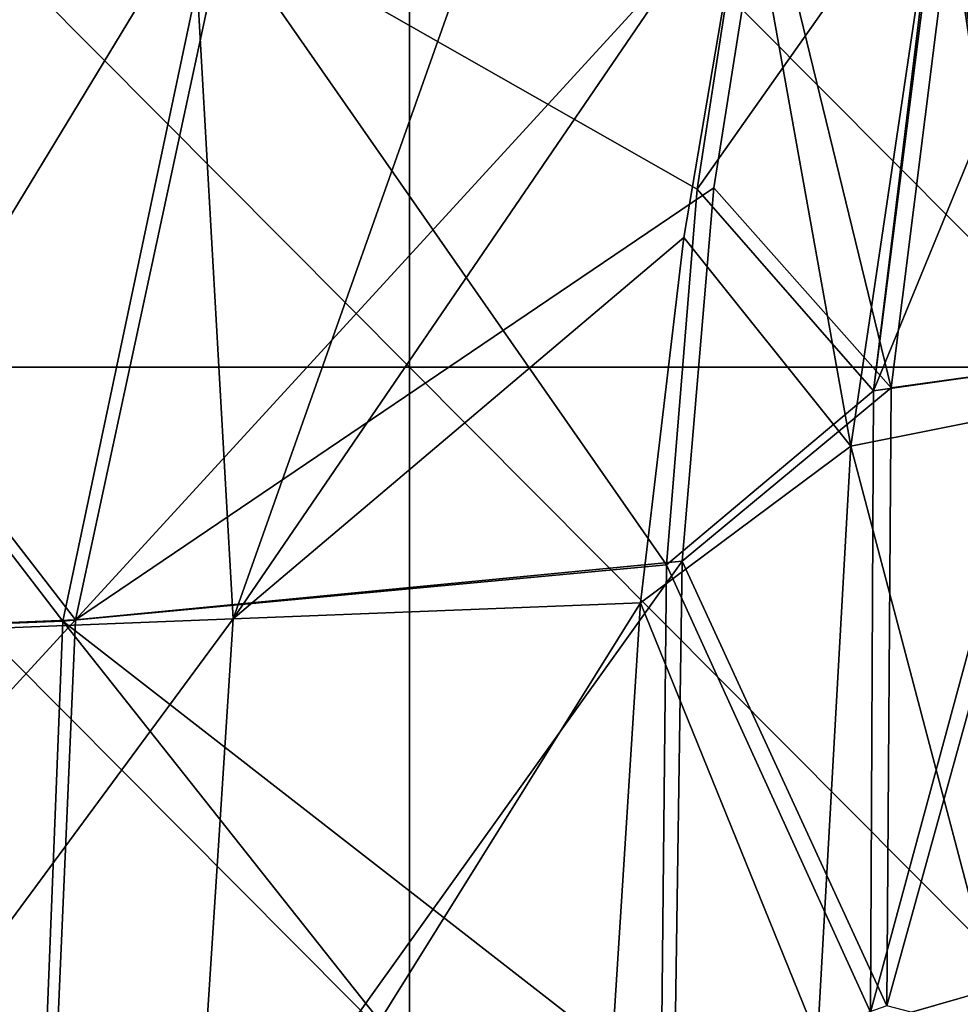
# Model space of a CAD drawing. Header units: millimetres. Extents: x -280 to 280, y 0 to 824.
# Tile 111 of 185: x 147 to 188, y 351 to 394. Entities that reach past the tile are written whole.
import ezdxf

# ---------------------------------------------------------------- set-up
doc = ezdxf.new("R2010")
doc.units = ezdxf.units.MM
doc.header["$LTSCALE"] = 101.851852
for name, color, linetype in [('117', 7, 'CONTINUOUS'), ('118', 7, 'CONTINUOUS'), ('49', 7, 'CONTINUOUS'), ('50', 7, 'CONTINUOUS'), ('60', 7, 'CONTINUOUS'), ('95', 7, 'CONTINUOUS'), ('96', 7, 'CONTINUOUS')]:
    doc.layers.add(name, color=color, linetype=linetype)

msp = doc.modelspace()

# ---------------------------------------------------------------- linework, layer by layer
at = {"layer": '117', "linetype": 'Continuous'}
for points in [[(177.396, 386.495, -391.023), (149.722, 367.772, -416.323), (179.58, 400.36, -388.529), (177.396, 386.495, -391.023)], [(179.58, 400.36, -388.529), (149.722, 367.772, -416.323), (156.284, 398.336, -411.05), (179.58, 400.36, -388.529)], [(156.284, 398.336, -411.05), (149.722, 367.772, -416.323), (127.447, 396.591, -430.448), (156.284, 398.336, -411.05)], [(149.722, 367.772, -416.323), (117.788, 366.457, -434.207), (127.447, 396.591, -430.448), (149.722, 367.772, -416.323)], [(176.017, 370.314, -395.019), (149.722, 367.772, -416.323), (177.396, 386.495, -391.023), (176.017, 370.314, -395.019)], [(149.722, 367.772, -416.323), (176.017, 370.314, -395.019), (148.132, 331.353, -422.862), (149.722, 367.772, -416.323)], [(148.132, 331.353, -422.862), (176.017, 370.314, -395.019), (175.682, 347.814, -402.045), (148.132, 331.353, -422.862)], [(117.788, 366.457, -434.207), (149.722, 367.772, -416.323), (115.494, 330.505, -436.1), (117.788, 366.457, -434.207)], [(115.494, 330.505, -436.1), (149.722, 367.772, -416.323), (148.132, 331.353, -422.862), (115.494, 330.505, -436.1)]]:
    msp.add_3dface(points, dxfattribs=at)
at = {"layer": '118', "linetype": 'Continuous'}
for points in [[(185.078, 377.828, -383.494), (179.58, 400.36, -388.529), (188.022, 401.328, -377.768), (185.078, 377.828, -383.494)], [(185.078, 377.828, -383.494), (188.022, 401.328, -377.768), (192.598, 378.867, -372.909), (185.078, 377.828, -383.494)], [(188.022, 401.328, -377.768), (188.126, 401.341, -377.623), (192.598, 378.867, -372.909), (188.022, 401.328, -377.768)], [(177.396, 386.495, -391.023), (179.58, 400.36, -388.529), (185.078, 377.828, -383.494), (177.396, 386.495, -391.023)], [(176.017, 370.314, -395.019), (177.396, 386.495, -391.023), (185.078, 377.828, -383.494), (176.017, 370.314, -395.019)], [(184.894, 351.047, -392.456), (185.078, 377.828, -383.494), (192.598, 378.867, -372.909), (184.894, 351.047, -392.456)], [(192.665, 349.03, -383.149), (184.894, 351.047, -392.456), (192.598, 378.867, -372.909), (192.665, 349.03, -383.149)], [(184.894, 351.047, -392.456), (176.017, 370.314, -395.019), (185.078, 377.828, -383.494), (184.894, 351.047, -392.456)], [(175.682, 347.814, -402.045), (176.017, 370.314, -395.019), (184.894, 351.047, -392.456), (175.682, 347.814, -402.045)]]:
    msp.add_3dface(points, dxfattribs=at)
at = {"layer": '49', "linetype": 'Continuous'}
for points in [[(167.726, 399.362, -399.637), (178.819, 400.418, -387.883), (156.551, 367.82, -409.026), (167.726, 399.362, -399.637)], [(156.551, 367.82, -409.026), (178.819, 400.418, -387.883), (176.094, 384.345, -390.489), (156.551, 367.82, -409.026)], [(154.823, 398.346, -410.943), (167.726, 399.362, -399.637), (156.551, 367.82, -409.026), (154.823, 398.346, -410.943)], [(140.189, 397.389, -421.549), (154.823, 398.346, -410.943), (135.79, 366.993, -423.001), (140.189, 397.389, -421.549)], [(135.79, 366.993, -423.001), (154.823, 398.346, -410.943), (156.551, 367.82, -409.026), (135.79, 366.993, -423.001)], [(174.208, 368.508, -393.789), (156.551, 367.82, -409.026), (176.094, 384.345, -390.489), (174.208, 368.508, -393.789)], [(156.551, 367.82, -409.026), (174.208, 368.508, -393.789), (154.55, 337.018, -414.402), (156.551, 367.82, -409.026)], [(174.208, 368.508, -393.789), (173.037, 350.142, -398.547), (154.55, 337.018, -414.402), (174.208, 368.508, -393.789)], [(135.79, 366.993, -423.001), (156.551, 367.82, -409.026), (133.551, 336.644, -425.639), (135.79, 366.993, -423.001)], [(133.551, 336.644, -425.639), (156.551, 367.82, -409.026), (154.55, 337.018, -414.402), (133.551, 336.644, -425.639)]]:
    msp.add_3dface(points, dxfattribs=at)
at = {"layer": '50', "linetype": 'Continuous'}
for points in [[(187.312, 401.393, -377.046), (194.461, 402.382, -366.044), (190.878, 376.811, -372.461), (187.312, 401.393, -377.046)], [(178.819, 400.418, -387.883), (187.208, 401.38, -377.19), (183.323, 375.298, -382.902), (178.819, 400.418, -387.883)], [(183.323, 375.298, -382.902), (187.208, 401.38, -377.19), (190.878, 376.811, -372.461), (183.323, 375.298, -382.902)], [(187.208, 401.38, -377.19), (187.312, 401.393, -377.046), (190.878, 376.811, -372.461), (187.208, 401.38, -377.19)], [(176.094, 384.345, -390.489), (178.819, 400.418, -387.883), (183.323, 375.298, -382.902), (176.094, 384.345, -390.489)], [(174.208, 368.508, -393.789), (176.094, 384.345, -390.489), (183.323, 375.298, -382.902), (174.208, 368.508, -393.789)], [(189.529, 351.795, -380.129), (183.323, 375.298, -382.902), (190.878, 376.811, -372.461), (189.529, 351.795, -380.129)], [(181.877, 349.598, -390.393), (174.208, 368.508, -393.789), (183.323, 375.298, -382.902), (181.877, 349.598, -390.393)], [(181.877, 349.598, -390.393), (183.323, 375.298, -382.902), (189.529, 351.795, -380.129), (181.877, 349.598, -390.393)], [(173.037, 350.142, -398.547), (174.208, 368.508, -393.789), (181.877, 349.598, -390.393), (173.037, 350.142, -398.547)], [(190.36, 327.113, -389.089), (181.877, 349.598, -390.393), (189.529, 351.795, -380.129), (190.36, 327.113, -389.089)]]:
    msp.add_3dface(points, dxfattribs=at)
at = {"layer": '60', "linetype": 'Continuous'}
for points in [[(134.346, 378.726, 11.114), (164.2, 378.726, 11.114), (134.346, 408.734, 10.489), (134.346, 378.726, 11.114)], [(134.346, 408.734, 10.489), (164.2, 378.726, 11.114), (164.2, 408.734, 10.489), (134.346, 408.734, 10.489)], [(164.2, 378.726, 11.114), (194.055, 378.726, 11.114), (164.2, 408.734, 10.489), (164.2, 378.726, 11.114)], [(164.2, 408.734, 10.489), (194.055, 378.726, 11.114), (194.055, 408.734, 10.489), (164.2, 408.734, 10.489)], [(134.346, 348.718, 11.739), (164.2, 348.718, 11.739), (134.346, 378.726, 11.114), (134.346, 348.718, 11.739)], [(134.346, 378.726, 11.114), (164.2, 348.718, 11.739), (164.2, 378.726, 11.114), (134.346, 378.726, 11.114)], [(164.2, 348.718, 11.739), (194.055, 348.718, 11.739), (164.2, 378.726, 11.114), (164.2, 348.718, 11.739)], [(164.2, 378.726, 11.114), (194.055, 348.718, 11.739), (194.055, 378.726, 11.114), (164.2, 378.726, 11.114)]]:
    msp.add_3dface(points, dxfattribs=at)
at = {"layer": '95', "linetype": 'Continuous'}
for points in [[(178.819, 400.418, -387.883), (155.654, 398.406, -410.277), (176.663, 386.445, -390.344), (178.819, 400.418, -387.883)], [(155.654, 398.406, -410.277), (126.958, 396.669, -429.58), (149.169, 367.721, -415.491), (155.654, 398.406, -410.277)], [(175.339, 370.165, -394.299), (155.654, 398.406, -410.277), (149.169, 367.721, -415.491), (175.339, 370.165, -394.299)], [(176.663, 386.445, -390.344), (155.654, 398.406, -410.277), (175.339, 370.165, -394.299), (176.663, 386.445, -390.344)], [(149.169, 367.721, -415.491), (126.958, 396.669, -429.58), (117.371, 366.484, -433.298), (149.169, 367.721, -415.491)], [(175.339, 370.165, -394.299), (149.169, 367.721, -415.491), (175.111, 347.537, -401.273), (175.339, 370.165, -394.299)], [(149.169, 367.721, -415.491), (117.371, 366.484, -433.298), (147.717, 331.224, -421.96), (149.169, 367.721, -415.491)], [(175.666, 334.294, -405.985), (149.169, 367.721, -415.491), (147.717, 331.224, -421.96), (175.666, 334.294, -405.985)], [(175.111, 347.537, -401.273), (149.169, 367.721, -415.491), (175.666, 334.294, -405.985), (175.111, 347.537, -401.273)], [(147.717, 331.224, -421.96), (117.371, 366.484, -433.298), (115.173, 330.507, -435.151), (147.717, 331.224, -421.96)]]:
    msp.add_3dface(points, dxfattribs=at)
at = {"layer": '96', "linetype": 'Continuous'}
for points in [[(187.312, 401.393, -377.045), (184.309, 377.694, -382.87), (194.461, 402.382, -366.044), (187.312, 401.393, -377.045)], [(194.461, 402.382, -366.044), (184.309, 377.694, -382.87), (191.763, 378.748, -372.371), (194.461, 402.382, -366.044)], [(178.819, 400.418, -387.883), (176.663, 386.445, -390.344), (187.208, 401.38, -377.19), (178.819, 400.418, -387.883)], [(187.208, 401.38, -377.19), (176.663, 386.445, -390.344), (184.309, 377.694, -382.87), (187.208, 401.38, -377.19)], [(187.208, 401.38, -377.19), (184.309, 377.694, -382.87), (187.312, 401.393, -377.045), (187.208, 401.38, -377.19)], [(176.663, 386.445, -390.344), (175.339, 370.165, -394.299), (184.309, 377.694, -382.87), (176.663, 386.445, -390.344)], [(184.309, 377.694, -382.87), (184.186, 350.775, -391.805), (191.763, 378.748, -372.371), (184.309, 377.694, -382.87)], [(191.763, 378.748, -372.371), (184.186, 350.775, -391.805), (191.836, 348.796, -382.64), (191.763, 378.748, -372.371)], [(184.309, 377.694, -382.87), (175.339, 370.165, -394.299), (184.186, 350.775, -391.805), (184.309, 377.694, -382.87)], [(175.339, 370.165, -394.299), (175.111, 347.537, -401.273), (184.186, 350.775, -391.805), (175.339, 370.165, -394.299)]]:
    msp.add_3dface(points, dxfattribs=at)

doc.saveas('drawing.dxf')
